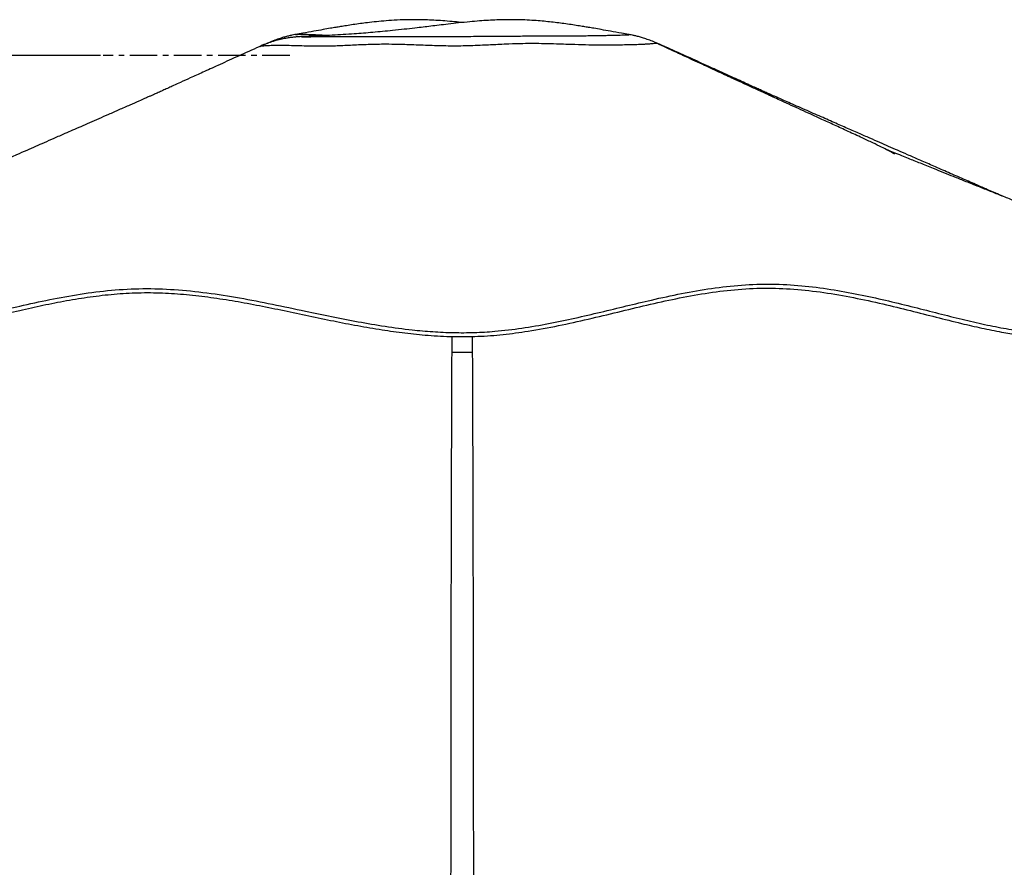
# Model space of a CAD drawing. Header units: millimetres. Extents: x 20 to 26059, y 28 to 17777.
# Tile 88 of 90: x 22152 to 23058, y 7513 to 8294. Entities that reach past the tile are written whole.
import ezdxf

# ---------------------------------------------------------------- set-up
doc = ezdxf.new("R2010")
doc.units = ezdxf.units.MM
doc.header["$LTSCALE"] = 2
doc.linetypes.add('CENTERX2', pattern=[20.32, 12.7, -2.54, 2.54, -2.54])
doc.layers.add('COMPONENT_GEOMETRY', color=7, linetype='Continuous')
doc.styles.add('SLDTEXTSTYLE0', font='TXT', dxfattribs={"width": 0.75})
doc.dimstyles.new('SLDDIMSTYLE1', dxfattribs={"dimtxt": 150, "dimasz": 6.604, "dimexe": 0, "dimexo": 0.0625, "dimgap": 37.5, "dimtad": 0, "dimtih": 1, "dimtoh": 1, "dimdec": 1, "dimrnd": 1e-09, "dimzin": 12, "dimdsep": 46, "dimtxsty": 'SLDTEXTSTYLE0', "dimsah": 1, "dimcen": 0.09, "dimadec": 0, "dimazin": 3, "dimtfac": 1, "dimtdec": 1, "dimtofl": 0, "dimtmove": 0, "dimatfit": 3, "dimfxl": 1, "dimfrac": 2, "dimtolj": 1, "dimtzin": 12, "dimarcsym": 0})

# ---------------------------------------------------------------- blocks, each defined once
blk = doc.blocks.new('_D_4')
at = {"layer": 'COMPONENT_GEOMETRY', "color": 7}
for p, q in [((22226.49, 8260.99), (20346.66, 8260.99)), ((20353.01, 8260.99), (20353.01, 5517.54)), ((20052.91, 5487.07), (20007.21, 5487.07)), ((20007.21, 5487.07), (20007.21, 5248.94)), ((20653.12, 5487.07), (20698.82, 5487.07)), ((20698.82, 5487.07), (20698.82, 5248.94)), ((20007.21, 5248.94), (20052.91, 5248.94)), ((20698.82, 5248.94), (20653.12, 5248.94)), ((20353.01, 2281.06), (20353.01, 5024.52)), ((22358.96, 2281.06), (20346.66, 2281.06))]:
    blk.add_line(p, q, dxfattribs=at)
for points in [[(20353.01, 8260.99), (20352, 8254.39), (20354.03, 8254.39)], [(20353.01, 2281.06), (20354.03, 2287.67), (20352, 2287.67)]]:
    blk.add_solid(points, dxfattribs=at)
at = {"layer": 'COMPONENT_GEOMETRY', "color": 7, "char_height": 150, "attachment_point": 1, "style": 'SLDTEXTSTYLE0'}
for s, insert in [('9\'9.72"', (20052.91, 5442.3)), ('2990mm', (19943.85, 5217.88))]:
    blk.add_mtext(s, dxfattribs=dict(at, insert=insert))

msp = doc.modelspace()

# ---------------------------------------------------------------- linework, layer by layer
at = {"color": 7, "linetype": 'Continuous', "lineweight": 25}
for p, q in [((22416.29, 8278.47), (22416.03, 8278.46)), ((22712.87, 8280.17), (22712.81, 8280.19)), ((22373.3, 8269.28), (22373.3, 8269.28)), ((22380.25, 8272.12), (22373.39, 8268.92)), ((22380.3, 8272.03), (22380.29, 8272.03)), ((22738.69, 8272.03), (22738.7, 8272.03)), ((22745.69, 8269.28), (22745.69, 8269.28))]:
    msp.add_line(p, q, dxfattribs=at)
at = {"color": 8, "linetype": 'Continuous', "lineweight": 25}
for p, q in [((22550.15, 7987.57), (22550.27, 8002.16)), ((22568.72, 8002.27), (22568.84, 7987.57))]:
    msp.add_line(p, q, dxfattribs=at)
at = {"color": 7, "linetype": 'Continuous', "lineweight": 25}
for points, knots in [([(22559.49, 8291.2), (22557.14, 8291.45), (22551.9, 8292), (22543.81, 8292.7), (22535.47, 8293.27), (22527.61, 8293.65), (22519.66, 8293.86), (22510.34, 8293.88), (22500.09, 8293.57), (22489.81, 8292.9), (22480.69, 8292.06), (22472.9, 8291.17), (22465.73, 8290.24), (22459.31, 8289.33), (22453.2, 8288.39), (22447.86, 8287.53), (22442.92, 8286.71), (22437.58, 8285.8), (22430.9, 8284.63), (22422.45, 8283.12), (22413.99, 8281.6), (22408.36, 8280.59), (22406.12, 8280.18)], [0, 0, 0, 0, 0.042779, 0.095354, 0.144718, 0.190863, 0.234394, 0.285281, 0.357023, 0.418479, 0.473338, 0.527952, 0.569374, 0.614394, 0.656124, 0.692584, 0.723794, 0.759416, 0.808813, 0.872015, 0.949032, 1, 1, 1, 1]), ([(22712.87, 8280.18), (22710.63, 8280.59), (22705.01, 8281.6), (22696.54, 8283.12), (22688.09, 8284.63), (22681.41, 8285.8), (22676.07, 8286.71), (22671.13, 8287.53), (22665.79, 8288.39), (22659.68, 8289.33), (22653.26, 8290.24), (22646.62, 8291.11), (22640.01, 8291.87), (22632.98, 8292.56), (22625.41, 8293.16), (22616.84, 8293.64), (22607.89, 8293.88), (22599.33, 8293.86), (22591.39, 8293.65), (22583.52, 8293.27), (22575.18, 8292.7), (22566, 8291.9), (22556.39, 8290.9), (22546.93, 8289.82), (22538.44, 8288.81), (22530.79, 8287.88), (22523.43, 8286.99), (22515.28, 8286.03), (22505.93, 8284.96), (22495.99, 8283.9), (22486.33, 8282.95), (22477.45, 8282.14), (22468.69, 8281.41), (22459.66, 8280.73), (22450.05, 8280.08), (22440.07, 8279.5), (22432.28, 8279.12), (22426.73, 8278.87), (22422.87, 8278.71), (22419.35, 8278.58), (22417.03, 8278.5), (22416.29, 8278.48)], [0, 0, 0, 0, 0.027096, 0.068039, 0.101638, 0.127898, 0.146836, 0.163427, 0.18281, 0.204994, 0.228928, 0.250948, 0.274462, 0.297167, 0.321577, 0.349078, 0.379968, 0.40702, 0.430161, 0.454693, 0.480936, 0.508885, 0.542065, 0.573742, 0.601195, 0.626046, 0.64999, 0.674955, 0.707713, 0.743754, 0.774574, 0.804714, 0.832411, 0.861222, 0.893031, 0.925282, 0.956348, 0.966279, 0.977449, 0.992852, 1, 1, 1, 1]), ([(22413.66, 8278.35), (22413.41, 8278.34), (22411.83, 8278.28), (22410.27, 8278.19), (22408.14, 8278.05), (22407.6, 8278.01), (22406.7, 8277.94), (22405.65, 8277.84), (22404.24, 8277.71), (22402.36, 8277.49), (22399.87, 8277.16), (22396.44, 8276.6), (22392.02, 8275.69), (22386.83, 8274.35), (22381.22, 8272.54), (22376.66, 8270.83), (22374.04, 8269.59), (22373.32, 8269.24)], [0, 0, 0, 0, 0.038068, 0.249574, 0.304509, 0.370433, 0.410484, 0.445152, 0.478256, 0.512007, 0.552569, 0.606814, 0.680952, 0.769069, 0.861999, 0.961884, 1, 1, 1, 1]), ([(22406.18, 8280.19), (22405.97, 8280.16), (22404.93, 8279.98), (22402.75, 8279.54), (22399.57, 8278.84), (22395.91, 8277.9), (22391.64, 8276.63), (22386.7, 8274.88), (22382.8, 8273.34), (22380.63, 8272.27), (22380.27, 8272.09)], [0, 0, 0, 0, 0.031696, 0.158216, 0.284702, 0.419999, 0.57431, 0.754575, 0.959668, 1, 1, 1, 1]), ([(22738.72, 8272.09), (22737.74, 8272.55), (22735.15, 8273.76), (22731.02, 8275.35), (22726.58, 8276.87), (22722.69, 8278), (22719.31, 8278.86), (22716.37, 8279.52), (22714.22, 8279.95), (22713.13, 8280.14), (22712.81, 8280.19)], [0, 0, 0, 0, 0.10966, 0.289743, 0.451597, 0.593758, 0.719882, 0.836828, 0.952584, 1, 1, 1, 1]), ([(22373.28, 8269.31), (22372.28, 8268.86), (22364.93, 8265.51), (22352.06, 8259.66), (22335.53, 8252.15), (22321.54, 8245.78), (22310.06, 8240.57), (22301.11, 8236.5), (22295.22, 8233.82), (22291.56, 8232.16), (22289.2, 8231.08), (22286.97, 8230.07), (22284.79, 8229.07), (22282.7, 8228.11), (22280.47, 8227.07), (22278.49, 8226.14), (22277.04, 8225.49), (22275.32, 8224.76), (22273.44, 8223.97), (22271, 8222.91), (22267.14, 8221.21), (22261.2, 8218.58), (22253.16, 8215.02), (22243.68, 8210.84), (22234.19, 8206.66), (22225.17, 8202.69), (22216.65, 8198.95), (22208.62, 8195.42), (22201.06, 8192.1), (22192.81, 8188.49), (22184.09, 8184.66), (22175.1, 8180.73), (22166.78, 8177.08), (22158.32, 8173.38), (22148.9, 8169.26), (22138.11, 8164.54), (22125.89, 8159.2), (22112.57, 8153.38), (22099.1, 8147.5), (22086.38, 8141.94), (22074.96, 8136.95), (22064.73, 8132.49), (22055.82, 8128.6), (22047.2, 8124.84), (22037.9, 8120.78), (22026.81, 8115.94), (22013.91, 8110.32), (21999.23, 8103.91), (21982.76, 8096.73), (21964.52, 8088.78), (21944.5, 8080.05), (21922.72, 8070.56), (21899.18, 8060.3), (21873.88, 8049.28), (21856.45, 8041.68), (21847.45, 8037.76)], [0, 0, 0, 0, 0.005213, 0.03836, 0.067109, 0.091464, 0.111431, 0.127016, 0.138225, 0.142234, 0.146088, 0.15051, 0.155827, 0.162225, 0.169742, 0.181553, 0.194491, 0.205993, 0.220484, 0.231859, 0.24109, 0.252176, 0.268181, 0.286606, 0.304177, 0.320823, 0.336555, 0.351382, 0.365313, 0.378338, 0.396984, 0.413423, 0.427699, 0.442285, 0.459189, 0.47854, 0.500501, 0.525065, 0.550429, 0.573162, 0.593699, 0.612048, 0.628232, 0.641631, 0.658241, 0.678059, 0.701082, 0.727303, 0.75672, 0.789327, 0.825118, 0.864086, 0.906227, 0.951534, 1, 1, 1, 1]), ([(22957.27, 8170.15), (22957.21, 8170.2), (22957.08, 8170.33), (22955.31, 8171.35), (22951.81, 8173.36), (22945.56, 8176.54), (22937.36, 8180.49), (22926.94, 8185.37), (22914.88, 8190.94), (22902.49, 8196.63), (22891.05, 8201.87), (22880.78, 8206.58), (22871.35, 8210.89), (22862.4, 8214.99), (22854.4, 8218.66), (22847.19, 8221.97), (22840.22, 8225.17), (22832.02, 8228.93), (22822.11, 8233.49), (22810.44, 8238.87), (22797.03, 8245.06), (22781.88, 8252.07), (22765.01, 8259.89), (22750.43, 8266.66), (22741.5, 8270.83), (22738.74, 8272.12)], [0, 0, 0, 0, 0.015257, 0.034141, 0.073392, 0.11395, 0.15627, 0.201869, 0.25881, 0.312792, 0.361272, 0.404396, 0.442595, 0.479692, 0.516839, 0.542886, 0.570236, 0.604383, 0.645956, 0.694941, 0.751326, 0.815099, 0.886253, 0.96479, 1, 1, 1, 1]), ([(22745.69, 8269.27), (22745.47, 8269.38), (22743.49, 8270.34), (22741.16, 8271.29), (22739.03, 8272.02), (22738.75, 8272.11)], [0, 0, 0, 0, 0.097823, 0.88034, 1, 1, 1, 1]), ([(23057.1, 8131.25), (23054.93, 8132.2), (23049.79, 8134.44), (23041.4, 8138.1), (23030.92, 8142.68), (23018.78, 8147.98), (23005.45, 8153.8), (22992.39, 8159.51), (22980.46, 8164.73), (22969.89, 8169.35), (22960.57, 8173.43), (22952.06, 8177.15), (22943.57, 8180.87), (22934.37, 8184.9), (22923.96, 8189.46), (22914.56, 8193.58), (22906.48, 8197.13), (22900.02, 8199.97), (22893.26, 8202.94), (22886.19, 8206.05), (22878.81, 8209.3), (22871.18, 8212.66), (22863.75, 8215.94), (22857.18, 8218.85), (22851.85, 8221.21), (22847.99, 8222.91), (22845.55, 8223.97), (22843.67, 8224.76), (22841.96, 8225.49), (22840.5, 8226.14), (22838.52, 8227.07), (22836.29, 8228.11), (22834.21, 8229.07), (22832.03, 8230.07), (22829.79, 8231.08), (22827.34, 8232.19), (22824.66, 8233.42), (22820.48, 8235.32), (22814.63, 8237.98), (22806.86, 8241.51), (22796.65, 8246.15), (22783.46, 8252.15), (22766.93, 8259.66), (22754.07, 8265.51), (22746.71, 8268.86), (22745.71, 8269.31)], [0, 0, 0, 0, 0.018875, 0.044865, 0.073361, 0.110566, 0.15117, 0.190049, 0.224855, 0.255576, 0.282476, 0.30654, 0.330207, 0.357526, 0.388558, 0.423342, 0.441792, 0.461143, 0.481403, 0.502579, 0.52468, 0.547715, 0.571043, 0.590897, 0.608883, 0.623857, 0.642311, 0.66582, 0.68448, 0.705468, 0.724629, 0.736824, 0.747203, 0.75583, 0.763003, 0.769256, 0.776482, 0.785772, 0.804691, 0.826047, 0.851619, 0.891131, 0.937769, 0.991543, 1, 1, 1, 1]), ([(23274.05, 8045.38), (23266.22, 8048.46), (23251.26, 8054.37), (23229.87, 8062.81), (23210.58, 8070.43), (23193.38, 8077.22), (23178.15, 8083.24), (23164.49, 8088.65), (23151.98, 8093.6), (23140.22, 8098.25), (23128.95, 8102.72), (23117.49, 8107.26), (23105.32, 8112.09), (23092.29, 8117.26), (23078.97, 8122.55), (23066.54, 8127.49), (23055.09, 8132.05), (23044.29, 8136.36), (23033.24, 8140.76), (23022.36, 8145.11), (23012.21, 8149.17), (23002.65, 8153), (22994.45, 8156.29), (22987.22, 8159.2), (22981.32, 8161.57), (22975.69, 8163.84), (22969.99, 8166.14), (22963.65, 8168.7), (22956.86, 8171.46), (22952.15, 8173.37), (22949.91, 8174.28)], [0, 0, 0, 0, 0.0716728, 0.1369553, 0.1958468, 0.2483468, 0.2944547, 0.3354893, 0.3737183, 0.4091807, 0.4433641, 0.4771803, 0.5144541, 0.555217, 0.5970275, 0.6370346, 0.6698898, 0.7027967, 0.7371115, 0.7723612, 0.8038905, 0.8315044, 0.8614228, 0.8809476, 0.8996793, 0.9175564, 0.9348622, 0.9550273, 0.978623, 1, 1, 1, 1]), ([(21793.72, 8005.73), (21793.77, 8005.77), (21793.89, 8005.85), (21796.14, 8007.14), (21800.49, 8009.48), (21806.56, 8012.59), (21813.96, 8016.17), (21822.43, 8020.01), (21832.33, 8024.14), (21843.53, 8028.3), (21855.8, 8032.09), (21868.1, 8034.91), (21880.02, 8036.38), (21890.86, 8036.1), (21900.91, 8034.47), (21910.48, 8031.85), (21920.07, 8028.45), (21929.98, 8024.53), (21940.54, 8020.35), (21952.05, 8016.16), (21964.87, 8012.25), (21978.79, 8009.06), (21993.85, 8006.82), (22009.89, 8005.64), (22027.46, 8005.62), (22046.22, 8007.38), (22065.98, 8010.52), (22086.61, 8014.72), (22107.94, 8019.62), (22129.87, 8024.89), (22153.82, 8030.56), (22179.86, 8036.28), (22208.02, 8041.41), (22236.69, 8045.07), (22265.64, 8046.64), (22294.98, 8045.66), (22324.63, 8042.6), (22354.67, 8037.84), (22384.8, 8031.98), (22412.99, 8026.01), (22439.29, 8020.48), (22463.67, 8015.67), (22488.35, 8011.45), (22511.32, 8008.38), (22532.41, 8006.48), (22551.5, 8005.6), (22570.56, 8005.65), (22591.63, 8006.93), (22614.57, 8009.67), (22639.18, 8013.91), (22663.34, 8019.01), (22687.09, 8024.58), (22710.51, 8030.29), (22735.24, 8036.19), (22761.34, 8041.85), (22788.95, 8046.67), (22816.62, 8049.81), (22844.32, 8050.78), (22871.77, 8049.24), (22898.48, 8045.82), (22924.18, 8041.13), (22948.79, 8035.7), (22972.39, 8029.93), (22995.06, 8024.13), (23016.86, 8018.62), (23037.79, 8013.7), (23057.8, 8009.67), (23076.78, 8006.82), (23097.3, 8005.36), (23118.67, 8006.04), (23141.67, 8006.21), (23163.51, 8006.49), (23184.28, 8006.69), (23203.96, 8006.88), (23222.48, 8007.02), (23240.65, 8007.12), (23258.06, 8007.18), (23274.34, 8007.19), (23288.56, 8007.13), (23300.66, 8007.02), (23310.53, 8006.83), (23316.79, 8006.63), (23320.57, 8006.42), (23322.77, 8006.26), (23324.31, 8006.06), (23325.16, 8005.87), (23325.35, 8005.55), (23324.03, 8006.88), (23321.12, 8009.98), (23316.57, 8014.63), (23310.86, 8020.17), (23304.19, 8026.14), (23296.75, 8032.18), (23288.68, 8037.85), (23281.04, 8042.44), (23276.05, 8044.42), (23274.01, 8045.23)], [0, 0, 0, 0, 0.0051513, 0.0142669, 0.0234269, 0.0326332, 0.0418826, 0.0511795, 0.0605227, 0.0717903, 0.0831217, 0.0945194, 0.1059838, 0.1174842, 0.1282607, 0.1390369, 0.14981, 0.1605785, 0.171339, 0.182091, 0.1928305, 0.2035535, 0.2130698, 0.2225697, 0.2319547, 0.2412899, 0.2507028, 0.2601932, 0.2697544, 0.2793898, 0.2890955, 0.3008293, 0.3126559, 0.3245782, 0.3365892, 0.3485774, 0.3611149, 0.3736738, 0.386242, 0.3988009, 0.408648, 0.4184674, 0.4282461, 0.4379728, 0.445303, 0.4525957, 0.4598446, 0.4670817, 0.4767618, 0.4864736, 0.4962069, 0.5059471, 0.5156871, 0.5254162, 0.5370628, 0.5486667, 0.5602215, 0.5717163, 0.5830401, 0.5941027, 0.6047954, 0.6151339, 0.6251758, 0.6349641, 0.6445408, 0.6539292, 0.663159, 0.6722549, 0.6812435, 0.6944015, 0.7077108, 0.7210853, 0.7345908, 0.7482994, 0.7622397, 0.7762296, 0.7925844, 0.808982, 0.8254287, 0.8419321, 0.8584973, 0.8751311, 0.8834776, 0.8918442, 0.9002317, 0.9086434, 0.916897, 0.9249417, 0.9346001, 0.9442513, 0.9539183, 0.9636197, 0.9733769, 0.9832091, 0.9931371, 1, 1, 1, 1]), ([(21795.46, 8002.15), (21795.48, 8002.16), (21795.51, 8002.19), (21797.58, 8003.38), (21800.87, 8005.16), (21805.9, 8007.78), (21812.97, 8011.29), (21823.16, 8015.99), (21834.56, 8020.74), (21846.34, 8025.04), (21858.01, 8028.57), (21869.03, 8031.08), (21879.52, 8032.5), (21889.21, 8032.61), (21898.39, 8031.55), (21907.47, 8029.47), (21916.67, 8026.52), (21926.15, 8022.91), (21935.86, 8019.01), (21946.02, 8015.08), (21956.68, 8011.4), (21968.16, 8008.09), (21980.38, 8005.38), (21993.8, 8003.34), (22008.48, 8002.14), (22024.74, 8001.86), (22043.01, 8003.18), (22063.15, 8006.11), (22084.81, 8010.39), (22107.04, 8015.44), (22129.5, 8020.83), (22151.74, 8026.12), (22173.65, 8031), (22195.3, 8035.28), (22217.19, 8038.83), (22239.25, 8041.38), (22261.45, 8042.68), (22283.66, 8042.46), (22305.92, 8040.94), (22328.19, 8038.32), (22350.53, 8034.82), (22372.96, 8030.65), (22395.55, 8026.03), (22418.26, 8021.2), (22440.83, 8016.48), (22463.28, 8012.08), (22485.15, 8008.31), (22506.79, 8005.27), (22528.55, 8003.07), (22551.01, 8001.89), (22574.1, 8002.05), (22597.25, 8003.82), (22622.04, 8007.14), (22648.25, 8012), (22675.71, 8018.14), (22702.79, 8024.7), (22729.58, 8031.19), (22756.3, 8037.13), (22783.11, 8042.08), (22810.17, 8045.56), (22837.45, 8047.07), (22864.95, 8046.06), (22892.41, 8042.92), (22919.74, 8038.15), (22946.31, 8032.34), (22971.65, 8026.13), (22995.75, 8019.96), (23017.67, 8014.45), (23037.8, 8009.79), (23055.16, 8006.31), (23070.96, 8003.85), (23086.37, 8002.23), (23101.87, 8002.01), (23118.7, 8002.34), (23135.96, 8002.52), (23153.37, 8002.74), (23169.9, 8002.91), (23185.55, 8003.07), (23200.14, 8003.2), (23213.75, 8003.31), (23226.36, 8003.4), (23234.14, 8003.44), (23237.98, 8003.46)], [0, 0, 0, 0, 0.006889, 0.017433, 0.028058, 0.035524, 0.050203, 0.064889, 0.079708, 0.094528, 0.10795, 0.121384, 0.134063, 0.146776, 0.159581, 0.172407, 0.186116, 0.199833, 0.213175, 0.225895, 0.238633, 0.250371, 0.262149, 0.2734, 0.284729, 0.29615, 0.307682, 0.320634, 0.333679, 0.346485, 0.359321, 0.371965, 0.383754, 0.395552, 0.407362, 0.419191, 0.431029, 0.442932, 0.454871, 0.466891, 0.478929, 0.491032, 0.503144, 0.515287, 0.527308, 0.538778, 0.550274, 0.560877, 0.571523, 0.582771, 0.594113, 0.605565, 0.617117, 0.631438, 0.645848, 0.660297, 0.674799, 0.689315, 0.70388, 0.71848, 0.733153, 0.747688, 0.762307, 0.776974, 0.791671, 0.80555, 0.818792, 0.832053, 0.842959, 0.853901, 0.863138, 0.872196, 0.883511, 0.894877, 0.908414, 0.921972, 0.935493, 0.948812, 0.962148, 0.974877, 0.987619, 1, 1, 1, 1]), ([(22550.15, 7987.57), (22551.6, 7987.57), (22554.54, 7987.57), (22559.23, 7987.57), (22564.1, 7987.57), (22567.24, 7987.57), (22568.84, 7987.57)], [0, 0, 0, 0, 0.238356, 0.483423, 0.737353, 1, 1, 1, 1])]:
    msp.add_open_spline(points, degree=3, knots=knots, dxfattribs=at)
at = {"color": 8, "linetype": 'Continuous', "lineweight": 25}
for points, knots in [([(22406.18, 8280.19), (22406.18, 8280.2), (22406.3, 8280.25), (22407.72, 8280.34), (22411.32, 8280.49), (22416.34, 8280.43), (22422.32, 8280.24), (22428.09, 8279.95), (22432.78, 8279.67), (22436.13, 8279.47), (22437.44, 8279.39)], [0, 0, 0, 0, 0.001061, 0.153812, 0.310658, 0.513955, 0.693114, 0.809229, 0.925732, 1, 1, 1, 1]), ([(22416.03, 8278.46), (22416.02, 8278.46), (22415.18, 8278.44), (22414.05, 8278.38), (22412.57, 8278.29), (22411.78, 8278.22), (22411.66, 8278.18), (22412.99, 8278.18), (22415.28, 8278.2), (22417.14, 8278.21), (22417.97, 8278.22)], [0, 0, 0, 0, 0.001951, 0.139318, 0.277107, 0.448828, 0.578172, 0.760565, 0.89315, 1, 1, 1, 1]), ([(22417.97, 8278.22), (22418.74, 8278.22), (22420.36, 8278.23), (22423.93, 8278.25), (22428.55, 8278.25), (22434.24, 8278.25), (22439.92, 8278.25), (22446.8, 8278.24), (22453.68, 8278.24), (22460.67, 8278.25), (22466.56, 8278.27), (22473.81, 8278.31), (22483.19, 8278.38), (22494.35, 8278.44), (22505.46, 8278.46), (22515.61, 8278.45), (22524.53, 8278.44), (22533.07, 8278.42), (22542.8, 8278.41), (22556.94, 8278.43), (22572.35, 8278.56), (22587.73, 8278.69), (22599.36, 8278.78), (22609.11, 8278.83), (22618.75, 8278.86), (22629.24, 8278.88), (22640.28, 8278.89), (22649.51, 8278.92), (22657.26, 8278.96), (22665.28, 8279.04), (22673.09, 8279.14), (22680.47, 8279.24), (22686.12, 8279.34), (22691.14, 8279.43), (22695.25, 8279.52), (22698.95, 8279.6), (22702.06, 8279.68), (22705.13, 8279.75), (22708.03, 8279.83), (22710.71, 8279.9), (22712.58, 8279.99), (22713.13, 8280.1), (22712.94, 8280.15), (22712.87, 8280.17)], [0, 0, 0, 0, 0.015801, 0.033278, 0.061405, 0.084632, 0.107941, 0.129596, 0.161516, 0.179854, 0.198228, 0.216958, 0.245307, 0.278708, 0.306691, 0.329345, 0.35241, 0.369804, 0.388806, 0.419457, 0.466474, 0.494181, 0.525716, 0.547965, 0.564106, 0.596607, 0.62747, 0.652382, 0.674502, 0.696754, 0.729421, 0.755786, 0.782505, 0.802619, 0.827474, 0.847438, 0.867459, 0.887616, 0.913134, 0.938793, 0.964562, 0.98721, 1, 1, 1, 1]), ([(22382.23, 8269.92), (22380.32, 8269.81), (22377.06, 8269.63), (22374.35, 8269.4), (22373.19, 8269.27), (22373.28, 8269.28), (22373.3, 8269.28)], [0, 0, 0, 0, 0.377991, 0.645555, 0.915626, 1, 1, 1, 1]), ([(22738.7, 8272.03), (22738.74, 8272.03), (22738.85, 8272.03), (22737.68, 8272.09), (22736.36, 8271.83), (22733.81, 8271.57), (22730.36, 8271.31), (22725.81, 8271.06), (22720.72, 8270.86), (22714.22, 8270.69), (22707.82, 8270.56), (22699.96, 8270.46), (22692.07, 8270.32), (22683.38, 8270.39), (22674.42, 8270.58), (22662.38, 8270.93), (22648.39, 8271.39), (22635.62, 8271.72), (22625.15, 8271.86), (22614.45, 8271.78), (22603.95, 8271.45), (22592.34, 8270.95), (22582.03, 8270.44), (22571.48, 8269.97), (22562.72, 8269.67), (22553.6, 8269.53), (22542.04, 8269.64), (22530.39, 8270), (22516.4, 8270.54), (22504.44, 8270.98), (22490.82, 8271.24), (22477.93, 8271.13), (22463.65, 8270.58), (22451.91, 8269.99), (22441.72, 8269.56), (22433.53, 8269.35), (22424.8, 8269.42), (22416.09, 8269.57), (22406.8, 8269.83), (22398.82, 8270.04), (22391.56, 8270.14), (22386.3, 8270.08), (22383.29, 8269.96), (22382.23, 8269.92)], [0, 0, 0, 0, 0.010215, 0.026489, 0.048832, 0.077787, 0.111024, 0.133681, 0.166237, 0.192857, 0.220767, 0.240378, 0.2739, 0.293738, 0.311566, 0.341898, 0.378559, 0.403279, 0.422299, 0.443202, 0.468725, 0.485793, 0.512504, 0.529408, 0.547003, 0.562896, 0.581451, 0.612863, 0.629874, 0.663665, 0.684716, 0.71371, 0.744459, 0.77658, 0.792809, 0.817087, 0.838512, 0.865234, 0.894763, 0.928991, 0.951688, 0.982872, 1, 1, 1, 1]), ([(22745.69, 8269.28), (22745.7, 8269.28), (22745.74, 8269.27), (22745.13, 8269.38), (22744.42, 8269.51), (22744.25, 8269.55)], [0, 0, 0, 0, 0.293616, 0.838199, 1, 1, 1, 1]), ([(22548.89, 6815.71), (22548.94, 6982.14), (22549, 7240.14), (22549.27, 7589.76), (22549.5, 7813.92), (22550, 7946.57), (22550.15, 7987.57)], [0, 0, 0, 0, 0.4261629, 0.6606434, 0.8951239, 1, 1, 1, 1]), ([(22568.84, 7987.57), (22569.03, 7933.37), (22569.59, 7775.03), (22569.88, 7408.67), (22570.04, 7072.29), (22570.1, 6839.99), (22570.1, 6815.78)], [0, 0, 0, 0, 0.138671, 0.405115, 0.938005, 1, 1, 1, 1])]:
    msp.add_open_spline(points, degree=3, knots=knots, dxfattribs=at)
at = {"layer": 'COMPONENT_GEOMETRY', "color": 7, "linetype": 'CENTERX2'}
msp.add_line((22400.83, 8260.99), (22229.03, 8260.99), dxfattribs=at)

# ---------------------------------------------------------------- dimensions: what is measured, and where the dimension line sits
at = {"layer": 'COMPONENT_GEOMETRY', "color": 7}
dim = msp.add_linear_dim(base=(20353.01, 2281.06), p1=(22229.03, 8260.99), p2=(22361.5, 2281.06), angle=90, dimstyle='SLDDIMSTYLE1', dxfattribs=at)
dim.commit()
dim.dimension.update_dxf_attribs({"geometry": '_D_4', "text_midpoint": (20353.01, 5271.03), "dimtype": 160})

doc.saveas('drawing.dxf')
